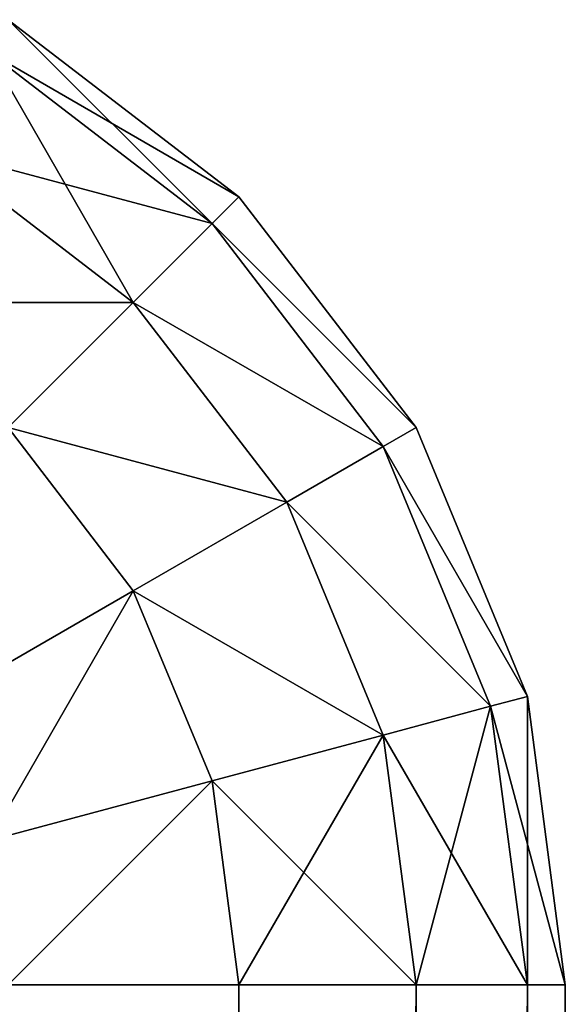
# Model space of a CAD drawing. Header units: centimetres. Extents: x -45 to 35, y -55 to 45.
# Tile 189 of 189: x 34.706 to 35, y 44.39 to 44.92. Entities that reach past the tile are written whole.
import ezdxf

# ---------------------------------------------------------------- set-up
doc = ezdxf.new("R2010")
doc.units = ezdxf.units.CM
doc.header["$LTSCALE"] = 2.54
doc.layers.get('0').update_dxf_attribs({"true_color": 0xff5454})

# ---------------------------------------------------------------- blocks, each defined once
blk = doc.blocks.new('Grupuj#4')
at = {"color": 7, "true_color": 0xfefefe}
for p, q in [((79.7, 99.91962, 3.9), (79.82426, 99.82426, 3.9)), ((79.7, 99.91962, 0.6), (79.82426, 99.82426, 0.6)), ((79.7, 99.91962, 0.6), (79.82426, 99.82426, 0.6)), ((79.7, 99.91962, 3.9), (79.82426, 99.82426, 3.9)), ((79.68978, 99.90191, 0.44471), (79.80981, 99.80981, 0.44471)), ((79.68978, 99.90191, 0.44471), (79.80981, 99.80981, 0.44471)), ((79.68978, 99.90191, 4.05529), (79.80981, 99.80981, 4.05529)), ((79.68978, 99.90191, 4.05529), (79.80981, 99.80981, 4.05529)), ((79.65981, 99.85, 0.3), (79.76742, 99.76742, 0.3)), ((79.65981, 99.85, 0.3), (79.76742, 99.76742, 0.3)), ((79.65981, 99.85, 4.2), (79.76742, 99.76742, 4.2)), ((79.65981, 99.85, 4.2), (79.76742, 99.76742, 4.2)), ((79.82426, 99.82426, 0.6), (79.80981, 99.80981, 0.44471)), ((79.82426, 99.82426, 0.6), (79.80981, 99.80981, 0.44471)), ((79.82426, 99.82426, 3.9), (79.80981, 99.80981, 4.05529)), ((79.82426, 99.82426, 3.9), (79.80981, 99.80981, 4.05529)), ((79.82426, 99.82426, 3.9), (79.82426, 99.82426, 0.6)), ((79.82426, 99.82426, 3.9), (79.82426, 99.82426, 0.6)), ((79.82426, 99.82426, 3.9), (79.91962, 99.7, 3.9)), ((79.82426, 99.82426, 0.6), (79.91962, 99.7, 0.6)), ((79.82426, 99.82426, 0.6), (79.91962, 99.7, 0.6)), ((79.82426, 99.82426, 3.9), (79.91962, 99.7, 3.9)), ((79.80981, 99.80981, 0.44471), (79.76742, 99.76742, 0.3)), ((79.80981, 99.80981, 0.44471), (79.76742, 99.76742, 0.3)), ((79.80981, 99.80981, 4.05529), (79.76742, 99.76742, 4.2)), ((79.80981, 99.80981, 4.05529), (79.76742, 99.76742, 4.2)), ((79.80981, 99.80981, 0.44471), (79.90191, 99.68978, 0.44471)), ((79.80981, 99.80981, 0.44471), (79.90191, 99.68978, 0.44471)), ((79.80981, 99.80981, 4.05529), (79.90191, 99.68978, 4.05529)), ((79.80981, 99.80981, 4.05529), (79.90191, 99.68978, 4.05529)), ((79.76742, 99.76742, 0.3), (79.7, 99.7, 0.17574)), ((79.76742, 99.76742, 0.3), (79.7, 99.7, 0.17574)), ((79.76742, 99.76742, 4.2), (79.7, 99.7, 4.32426)), ((79.76742, 99.76742, 4.2), (79.7, 99.7, 4.32426)), ((79.76742, 99.76742, 0.3), (79.85, 99.65981, 0.3)), ((79.76742, 99.76742, 0.3), (79.85, 99.65981, 0.3)), ((79.76742, 99.76742, 4.2), (79.85, 99.65981, 4.2)), ((79.76742, 99.76742, 4.2), (79.85, 99.65981, 4.2)), ((79.7, 99.7, 0.17574), (79.76742, 99.61213, 0.17574)), ((79.7, 99.7, 0.17574), (79.76742, 99.61213, 0.17574)), ((79.7, 99.7, 4.32426), (79.76742, 99.61213, 4.32426)), ((79.7, 99.7, 4.32426), (79.76742, 99.61213, 4.32426)), ((79.91962, 99.7, 0.6), (79.90191, 99.68978, 0.44471)), ((79.91962, 99.7, 0.6), (79.90191, 99.68978, 0.44471)), ((79.91962, 99.7, 3.9), (79.90191, 99.68978, 4.05529)), ((79.91962, 99.7, 3.9), (79.90191, 99.68978, 4.05529)), ((79.91962, 99.7, 3.9), (79.91962, 99.7, 0.6)), ((79.91962, 99.7, 3.9), (79.91962, 99.7, 0.6)), ((79.91962, 99.7, 3.9), (79.97956, 99.55529, 3.9)), ((79.91962, 99.7, 0.6), (79.97956, 99.55529, 0.6)), ((79.91962, 99.7, 0.6), (79.97956, 99.55529, 0.6)), ((79.91962, 99.7, 3.9), (79.97956, 99.55529, 3.9)), ((79.90191, 99.68978, 0.44471), (79.85, 99.65981, 0.3)), ((79.90191, 99.68978, 0.44471), (79.85, 99.65981, 0.3)), ((79.90191, 99.68978, 4.05529), (79.85, 99.65981, 4.2)), ((79.90191, 99.68978, 4.05529), (79.85, 99.65981, 4.2)), ((79.90191, 99.68978, 0.44471), (79.95981, 99.55, 0.44471)), ((79.90191, 99.68978, 0.44471), (79.95981, 99.55, 0.44471)), ((79.90191, 99.68978, 4.05529), (79.95981, 99.55, 4.05529)), ((79.90191, 99.68978, 4.05529), (79.95981, 99.55, 4.05529)), ((79.85, 99.65981, 0.3), (79.76742, 99.61213, 0.17574)), ((79.85, 99.65981, 0.3), (79.76742, 99.61213, 0.17574)), ((79.85, 99.65981, 4.2), (79.76742, 99.61213, 4.32426)), ((79.85, 99.65981, 4.2), (79.76742, 99.61213, 4.32426)), ((79.85, 99.65981, 0.3), (79.90191, 99.53449, 0.3)), ((79.85, 99.65981, 0.3), (79.90191, 99.53449, 0.3)), ((79.85, 99.65981, 4.2), (79.90191, 99.53449, 4.2)), ((79.85, 99.65981, 4.2), (79.90191, 99.53449, 4.2)), ((79.76742, 99.61213, 0.17574), (79.65981, 99.55, 0.08038)), ((79.76742, 99.61213, 0.17574), (79.65981, 99.55, 0.08038)), ((79.76742, 99.61213, 4.32426), (79.65981, 99.55, 4.41962)), ((79.76742, 99.61213, 4.32426), (79.65981, 99.55, 4.41962)), ((79.76742, 99.61213, 0.17574), (79.80981, 99.50981, 0.17574)), ((79.76742, 99.61213, 0.17574), (79.80981, 99.50981, 0.17574)), ((79.76742, 99.61213, 4.32426), (79.80981, 99.50981, 4.32426)), ((79.76742, 99.61213, 4.32426), (79.80981, 99.50981, 4.32426)), ((79.97956, 99.55529, 0.6), (79.95981, 99.55, 0.44471)), ((79.97956, 99.55529, 0.6), (79.95981, 99.55, 0.44471)), ((79.97956, 99.55529, 3.9), (79.95981, 99.55, 4.05529)), ((79.97956, 99.55529, 3.9), (79.95981, 99.55, 4.05529)), ((79.97956, 99.55529, 0.6), (80, 99.4, 0.6)), ((79.97956, 99.55529, 3.9), (79.97956, 99.55529, 0.6)), ((79.97956, 99.55529, 3.9), (79.97956, 99.55529, 0.6)), ((79.97956, 99.55529, 3.9), (80, 99.4, 3.9)), ((79.97956, 99.55529, 0.6), (80, 99.4, 0.6)), ((79.97956, 99.55529, 3.9), (80, 99.4, 3.9)), ((79.95981, 99.55, 0.44471), (79.90191, 99.53449, 0.3)), ((79.95981, 99.55, 0.44471), (79.90191, 99.53449, 0.3)), ((79.95981, 99.55, 4.05529), (79.90191, 99.53449, 4.2)), ((79.95981, 99.55, 4.05529), (79.90191, 99.53449, 4.2)), ((79.95981, 99.55, 0.44471), (79.97956, 99.4, 0.44471)), ((79.95981, 99.55, 0.44471), (79.97956, 99.4, 0.44471)), ((79.95981, 99.55, 4.05529), (79.97956, 99.4, 4.05529)), ((79.95981, 99.55, 4.05529), (79.97956, 99.4, 4.05529)), ((79.90191, 99.53449, 0.3), (79.80981, 99.50981, 0.17574)), ((79.90191, 99.53449, 0.3), (79.80981, 99.50981, 0.17574)), ((79.90191, 99.53449, 4.2), (79.80981, 99.50981, 4.32426)), ((79.90191, 99.53449, 4.2), (79.80981, 99.50981, 4.32426)), ((79.90191, 99.53449, 0.3), (79.91962, 99.4, 0.3)), ((79.90191, 99.53449, 0.3), (79.91962, 99.4, 0.3)), ((79.90191, 99.53449, 4.2), (79.91962, 99.4, 4.2)), ((79.90191, 99.53449, 4.2), (79.91962, 99.4, 4.2)), ((79.80981, 99.50981, 0.17574), (79.68978, 99.47765, 0.08038)), ((79.80981, 99.50981, 0.17574), (79.68978, 99.47765, 0.08038)), ((79.80981, 99.50981, 4.32426), (79.68978, 99.47765, 4.41962)), ((79.80981, 99.50981, 4.32426), (79.68978, 99.47765, 4.41962)), ((79.80981, 99.50981, 0.17574), (79.82426, 99.4, 0.17574)), ((79.80981, 99.50981, 0.17574), (79.82426, 99.4, 0.17574)), ((79.80981, 99.50981, 4.32426), (79.82426, 99.4, 4.32426)), ((79.80981, 99.50981, 4.32426), (79.82426, 99.4, 4.32426)), ((79.82426, 99.4, 0.17574), (79.7, 99.4, 0.08038)), ((79.82426, 99.4, 4.32426), (79.7, 99.4, 4.41962)), ((79.82426, 99.4, 0.17574), (79.7, 99.4, 0.08038)), ((79.82426, 99.4, 4.32426), (79.7, 99.4, 4.41962)), ((79.82426, 0.6, 0.17574), (79.82426, 99.4, 0.17574)), ((79.82426, 0.6, 0.17574), (79.82426, 99.4, 0.17574)), ((79.91962, 99.4, 0.3), (79.82426, 99.4, 0.17574)), ((79.82426, 0.6, 4.32426), (79.82426, 99.4, 4.32426)), ((79.82426, 0.6, 4.32426), (79.82426, 99.4, 4.32426)), ((79.91962, 99.4, 4.2), (79.82426, 99.4, 4.32426)), ((79.91962, 99.4, 0.3), (79.82426, 99.4, 0.17574)), ((79.91962, 99.4, 4.2), (79.82426, 99.4, 4.32426)), ((79.91962, 0.6, 0.3), (79.91962, 99.4, 0.3)), ((79.97956, 99.4, 0.44471), (79.91962, 99.4, 0.3)), ((79.91962, 0.6, 0.3), (79.91962, 99.4, 0.3)), ((79.91962, 0.6, 4.2), (79.91962, 99.4, 4.2)), ((79.91962, 0.6, 4.2), (79.91962, 99.4, 4.2)), ((79.97956, 99.4, 4.05529), (79.91962, 99.4, 4.2)), ((79.97956, 99.4, 0.44471), (79.91962, 99.4, 0.3)), ((79.97956, 99.4, 4.05529), (79.91962, 99.4, 4.2)), ((80, 99.4, 0.6), (79.97956, 99.4, 0.44471)), ((79.97956, 0.6, 0.44471), (79.97956, 99.4, 0.44471)), ((79.97956, 0.6, 0.44471), (79.97956, 99.4, 0.44471)), ((80, 99.4, 0.6), (79.97956, 99.4, 0.44471)), ((79.97956, 0.6, 4.05529), (79.97956, 99.4, 4.05529)), ((80, 99.4, 3.9), (79.97956, 99.4, 4.05529)), ((79.97956, 0.6, 4.05529), (79.97956, 99.4, 4.05529)), ((80, 99.4, 3.9), (79.97956, 99.4, 4.05529)), ((80, 99.4, 3.9), (80, 99.4, 0.6)), ((80, 0.6, 0.6), (80, 99.4, 0.6)), ((80, 0.6, 3.9), (80, 99.4, 3.9)), ((80, 99.4, 3.9), (80, 99.4, 0.6)), ((80, 0.6, 3.9), (80, 99.4, 3.9)), ((80, 0.6, 0.6), (80, 99.4, 0.6))]:
    blk.add_line(p, q, dxfattribs=at)
mesh = blk.add_polyface(dxfattribs=at)
corners = [(79.7, 99.91962, 0.6), (79.80981, 99.80981, 0.44471), (79.68978, 99.90191, 0.44471), (79.82426, 99.82426, 0.6)]
mesh.append_faces([[corners[k] for k in face] for face in [(0, 1, 2), (1, 0, 3)]], dxfattribs={"vtx0": -1, "color": 7})
mesh = blk.add_polyface(dxfattribs=at)
corners = [(79.68978, 99.90191, 4.05529), (79.82426, 99.82426, 3.9), (79.7, 99.91962, 3.9), (79.80981, 99.80981, 4.05529)]
mesh.append_faces([[corners[k] for k in face] for face in [(0, 1, 2), (1, 0, 3)]], dxfattribs={"vtx0": -1, "color": 7})
mesh = blk.add_polyface(dxfattribs=at)
corners = [(79.7, 99.91962, 3.9), (79.82426, 99.82426, 0.6), (79.7, 99.91962, 0.6), (79.82426, 99.82426, 3.9)]
mesh.append_faces([[corners[k] for k in face] for face in [(0, 1, 2), (1, 0, 3)]], dxfattribs={"vtx0": -1, "color": 7})
mesh = blk.add_polyface(dxfattribs=at)
corners = [(79.68978, 99.90191, 0.44471), (79.76742, 99.76742, 0.3), (79.65981, 99.85, 0.3), (79.80981, 99.80981, 0.44471)]
mesh.append_faces([[corners[k] for k in face] for face in [(0, 1, 2), (1, 0, 3)]], dxfattribs={"vtx0": -1, "color": 7})
mesh = blk.add_polyface(dxfattribs=at)
corners = [(79.65981, 99.85, 4.2), (79.80981, 99.80981, 4.05529), (79.68978, 99.90191, 4.05529), (79.76742, 99.76742, 4.2)]
mesh.append_faces([[corners[k] for k in face] for face in [(0, 1, 2), (1, 0, 3)]], dxfattribs={"vtx0": -1, "color": 7})
mesh = blk.add_polyface(dxfattribs=at)
corners = [(79.65981, 99.85, 0.3), (79.7, 99.7, 0.17574), (79.61213, 99.76742, 0.17574), (79.76742, 99.76742, 0.3)]
mesh.append_faces([[corners[k] for k in face] for face in [(0, 1, 2), (1, 0, 3)]], dxfattribs={"vtx0": -1, "color": 7})
mesh = blk.add_polyface(dxfattribs=at)
corners = [(79.61213, 99.76742, 4.32426), (79.76742, 99.76742, 4.2), (79.65981, 99.85, 4.2), (79.7, 99.7, 4.32426)]
mesh.append_faces([[corners[k] for k in face] for face in [(0, 1, 2), (1, 0, 3)]], dxfattribs={"vtx0": -1, "color": 7})
mesh = blk.add_polyface(dxfattribs=at)
corners = [(79.80981, 99.80981, 0.44471), (79.91962, 99.7, 0.6), (79.90191, 99.68978, 0.44471), (79.82426, 99.82426, 0.6)]
mesh.append_faces([[corners[k] for k in face] for face in [(0, 1, 2), (1, 0, 3)]], dxfattribs={"vtx0": -1, "color": 7})
mesh = blk.add_polyface(dxfattribs=at)
corners = [(79.91962, 99.7, 3.9), (79.80981, 99.80981, 4.05529), (79.90191, 99.68978, 4.05529), (79.82426, 99.82426, 3.9)]
mesh.append_faces([[corners[k] for k in face] for face in [(0, 1, 2), (1, 0, 3)]], dxfattribs={"vtx0": -1, "color": 7})
mesh = blk.add_polyface(dxfattribs=at)
corners = [(79.82426, 99.82426, 0.6), (79.91962, 99.7, 3.9), (79.91962, 99.7, 0.6), (79.82426, 99.82426, 3.9)]
mesh.append_faces([[corners[k] for k in face] for face in [(0, 1, 2), (1, 0, 3)]], dxfattribs={"vtx0": -1, "color": 7})
mesh = blk.add_polyface(dxfattribs=at)
corners = [(79.76742, 99.76742, 0.3), (79.90191, 99.68978, 0.44471), (79.85, 99.65981, 0.3), (79.80981, 99.80981, 0.44471)]
mesh.append_faces([[corners[k] for k in face] for face in [(0, 1, 2), (1, 0, 3)]], dxfattribs={"vtx0": -1, "color": 7})
mesh = blk.add_polyface(dxfattribs=at)
corners = [(79.90191, 99.68978, 4.05529), (79.76742, 99.76742, 4.2), (79.85, 99.65981, 4.2), (79.80981, 99.80981, 4.05529)]
mesh.append_faces([[corners[k] for k in face] for face in [(0, 1, 2), (1, 0, 3)]], dxfattribs={"vtx0": -1, "color": 7})
mesh = blk.add_polyface(dxfattribs=at)
corners = [(79.7, 99.7, 0.17574), (79.85, 99.65981, 0.3), (79.76742, 99.61213, 0.17574), (79.76742, 99.76742, 0.3)]
mesh.append_faces([[corners[k] for k in face] for face in [(0, 1, 2), (1, 0, 3)]], dxfattribs={"vtx0": -1, "color": 7})
mesh = blk.add_polyface(dxfattribs=at)
corners = [(79.85, 99.65981, 4.2), (79.7, 99.7, 4.32426), (79.76742, 99.61213, 4.32426), (79.76742, 99.76742, 4.2)]
mesh.append_faces([[corners[k] for k in face] for face in [(0, 1, 2), (1, 0, 3)]], dxfattribs={"vtx0": -1, "color": 7})
mesh = blk.add_polyface(dxfattribs=at)
corners = [(79.7, 99.7, 0.17574), (79.65981, 99.55, 0.08038), (79.61213, 99.61213, 0.08038), (79.76742, 99.61213, 0.17574)]
mesh.append_faces([[corners[k] for k in face] for face in [(0, 1, 2), (1, 0, 3)]], dxfattribs={"vtx0": -1, "color": 7})
mesh = blk.add_polyface(dxfattribs=at)
corners = [(79.65981, 99.55, 4.41962), (79.7, 99.7, 4.32426), (79.61213, 99.61213, 4.41962), (79.76742, 99.61213, 4.32426)]
mesh.append_faces([[corners[k] for k in face] for face in [(0, 1, 2), (1, 0, 3)]], dxfattribs={"vtx0": -1, "color": 7})
mesh = blk.add_polyface(dxfattribs=at)
corners = [(79.90191, 99.68978, 0.44471), (79.97956, 99.55529, 0.6), (79.95981, 99.55, 0.44471), (79.91962, 99.7, 0.6)]
mesh.append_faces([[corners[k] for k in face] for face in [(0, 1, 2), (1, 0, 3)]], dxfattribs={"vtx0": -1, "color": 7})
mesh = blk.add_polyface(dxfattribs=at)
corners = [(79.97956, 99.55529, 3.9), (79.90191, 99.68978, 4.05529), (79.95981, 99.55, 4.05529), (79.91962, 99.7, 3.9)]
mesh.append_faces([[corners[k] for k in face] for face in [(0, 1, 2), (1, 0, 3)]], dxfattribs={"vtx0": -1, "color": 7})
mesh = blk.add_polyface(dxfattribs=at)
corners = [(79.91962, 99.7, 0.6), (79.97956, 99.55529, 3.9), (79.97956, 99.55529, 0.6), (79.91962, 99.7, 3.9)]
mesh.append_faces([[corners[k] for k in face] for face in [(0, 1, 2), (1, 0, 3)]], dxfattribs={"vtx0": -1, "color": 7})
mesh = blk.add_polyface(dxfattribs=at)
corners = [(79.85, 99.65981, 0.3), (79.95981, 99.55, 0.44471), (79.90191, 99.53449, 0.3), (79.90191, 99.68978, 0.44471)]
mesh.append_faces([[corners[k] for k in face] for face in [(0, 1, 2), (1, 0, 3)]], dxfattribs={"vtx0": -1, "color": 7})
mesh = blk.add_polyface(dxfattribs=at)
corners = [(79.95981, 99.55, 4.05529), (79.85, 99.65981, 4.2), (79.90191, 99.53449, 4.2), (79.90191, 99.68978, 4.05529)]
mesh.append_faces([[corners[k] for k in face] for face in [(0, 1, 2), (1, 0, 3)]], dxfattribs={"vtx0": -1, "color": 7})
mesh = blk.add_polyface(dxfattribs=at)
corners = [(79.76742, 99.61213, 0.17574), (79.90191, 99.53449, 0.3), (79.80981, 99.50981, 0.17574), (79.85, 99.65981, 0.3)]
mesh.append_faces([[corners[k] for k in face] for face in [(0, 1, 2), (1, 0, 3)]], dxfattribs={"vtx0": -1, "color": 7})
mesh = blk.add_polyface(dxfattribs=at)
corners = [(79.90191, 99.53449, 4.2), (79.76742, 99.61213, 4.32426), (79.80981, 99.50981, 4.32426), (79.85, 99.65981, 4.2)]
mesh.append_faces([[corners[k] for k in face] for face in [(0, 1, 2), (1, 0, 3)]], dxfattribs={"vtx0": -1, "color": 7})
mesh = blk.add_polyface(dxfattribs=at)
corners = [(79.76742, 99.61213, 0.17574), (79.68978, 99.47765, 0.08038), (79.65981, 99.55, 0.08038), (79.80981, 99.50981, 0.17574)]
mesh.append_faces([[corners[k] for k in face] for face in [(0, 1, 2), (1, 0, 3)]], dxfattribs={"vtx0": -1, "color": 7})
mesh = blk.add_polyface(dxfattribs=at)
corners = [(79.68978, 99.47765, 4.41962), (79.76742, 99.61213, 4.32426), (79.65981, 99.55, 4.41962), (79.80981, 99.50981, 4.32426)]
mesh.append_faces([[corners[k] for k in face] for face in [(0, 1, 2), (1, 0, 3)]], dxfattribs={"vtx0": -1, "color": 7})
mesh = blk.add_polyface(dxfattribs=at)
corners = [(79.95981, 99.55, 0.44471), (80, 99.4, 0.6), (79.97956, 99.4, 0.44471), (79.97956, 99.55529, 0.6)]
mesh.append_faces([[corners[k] for k in face] for face in [(0, 1, 2), (1, 0, 3)]], dxfattribs={"vtx0": -1, "color": 7})
mesh = blk.add_polyface(dxfattribs=at)
corners = [(79.97956, 99.55529, 3.9), (79.97956, 99.4, 4.05529), (80, 99.4, 3.9), (79.95981, 99.55, 4.05529)]
mesh.append_faces([[corners[k] for k in face] for face in [(0, 1, 2), (1, 0, 3)]], dxfattribs={"vtx0": -1, "color": 7})
mesh = blk.add_polyface(dxfattribs=at)
corners = [(79.97956, 99.55529, 0.6), (80, 99.4, 3.9), (80, 99.4, 0.6), (79.97956, 99.55529, 3.9)]
mesh.append_faces([[corners[k] for k in face] for face in [(0, 1, 2), (1, 0, 3)]], dxfattribs={"vtx0": -1, "color": 7})
mesh = blk.add_polyface(dxfattribs=at)
corners = [(79.90191, 99.53449, 0.3), (79.97956, 99.4, 0.44471), (79.91962, 99.4, 0.3), (79.95981, 99.55, 0.44471)]
mesh.append_faces([[corners[k] for k in face] for face in [(0, 1, 2), (1, 0, 3)]], dxfattribs={"vtx0": -1, "color": 7})
mesh = blk.add_polyface(dxfattribs=at)
corners = [(79.95981, 99.55, 4.05529), (79.91962, 99.4, 4.2), (79.97956, 99.4, 4.05529), (79.90191, 99.53449, 4.2)]
mesh.append_faces([[corners[k] for k in face] for face in [(0, 1, 2), (1, 0, 3)]], dxfattribs={"vtx0": -1, "color": 7})
mesh = blk.add_polyface(dxfattribs=at)
corners = [(79.80981, 99.50981, 0.17574), (79.91962, 99.4, 0.3), (79.82426, 99.4, 0.17574), (79.90191, 99.53449, 0.3)]
mesh.append_faces([[corners[k] for k in face] for face in [(0, 1, 2), (1, 0, 3)]], dxfattribs={"vtx0": -1, "color": 7})
mesh = blk.add_polyface(dxfattribs=at)
corners = [(79.90191, 99.53449, 4.2), (79.82426, 99.4, 4.32426), (79.91962, 99.4, 4.2), (79.80981, 99.50981, 4.32426)]
mesh.append_faces([[corners[k] for k in face] for face in [(0, 1, 2), (1, 0, 3)]], dxfattribs={"vtx0": -1, "color": 7})
mesh = blk.add_polyface(dxfattribs=at)
corners = [(79.80981, 99.50981, 0.17574), (79.7, 99.4, 0.08038), (79.68978, 99.47765, 0.08038), (79.82426, 99.4, 0.17574)]
mesh.append_faces([[corners[k] for k in face] for face in [(0, 1, 2), (1, 0, 3)]], dxfattribs={"vtx0": -1, "color": 7})
mesh = blk.add_polyface(dxfattribs=at)
corners = [(79.7, 99.4, 4.41962), (79.80981, 99.50981, 4.32426), (79.68978, 99.47765, 4.41962), (79.82426, 99.4, 4.32426)]
mesh.append_faces([[corners[k] for k in face] for face in [(0, 1, 2), (1, 0, 3)]], dxfattribs={"vtx0": -1, "color": 7})
mesh = blk.add_polyface(dxfattribs=at)
corners = [(79.82426, 99.4, 0.17574), (79.7, 0.6, 0.08038), (79.7, 99.4, 0.08038), (79.82426, 0.6, 0.17574)]
mesh.append_faces([[corners[k] for k in face] for face in [(0, 1, 2), (1, 0, 3)]], dxfattribs={"vtx0": -1, "color": 7})
mesh = blk.add_polyface(dxfattribs=at)
corners = [(79.82426, 0.6, 4.32426), (79.7, 99.4, 4.41962), (79.7, 0.6, 4.41962), (79.82426, 99.4, 4.32426)]
mesh.append_faces([[corners[k] for k in face] for face in [(0, 1, 2), (1, 0, 3)]], dxfattribs={"vtx0": -1, "color": 7})
mesh = blk.add_polyface(dxfattribs=at)
corners = [(79.82426, 99.4, 0.17574), (79.91962, 0.6, 0.3), (79.82426, 0.6, 0.17574), (79.91962, 99.4, 0.3)]
mesh.append_faces([[corners[k] for k in face] for face in [(0, 1, 2), (1, 0, 3)]], dxfattribs={"vtx0": -1, "color": 7})
mesh = blk.add_polyface(dxfattribs=at)
corners = [(79.91962, 99.4, 4.2), (79.82426, 0.6, 4.32426), (79.91962, 0.6, 4.2), (79.82426, 99.4, 4.32426)]
mesh.append_faces([[corners[k] for k in face] for face in [(0, 1, 2), (1, 0, 3)]], dxfattribs={"vtx0": -1, "color": 7})
mesh = blk.add_polyface(dxfattribs=at)
corners = [(79.91962, 99.4, 0.3), (79.97956, 0.6, 0.44471), (79.91962, 0.6, 0.3), (79.97956, 99.4, 0.44471)]
mesh.append_faces([[corners[k] for k in face] for face in [(0, 1, 2), (1, 0, 3)]], dxfattribs={"vtx0": -1, "color": 7})
mesh = blk.add_polyface(dxfattribs=at)
corners = [(79.97956, 99.4, 4.05529), (79.91962, 0.6, 4.2), (79.97956, 0.6, 4.05529), (79.91962, 99.4, 4.2)]
mesh.append_faces([[corners[k] for k in face] for face in [(0, 1, 2), (1, 0, 3)]], dxfattribs={"vtx0": -1, "color": 7})
mesh = blk.add_polyface(dxfattribs=at)
corners = [(79.97956, 99.4, 0.44471), (80, 0.6, 0.6), (79.97956, 0.6, 0.44471), (80, 99.4, 0.6)]
mesh.append_faces([[corners[k] for k in face] for face in [(0, 1, 2), (1, 0, 3)]], dxfattribs={"vtx0": -1, "color": 7})
mesh = blk.add_polyface(dxfattribs=at)
corners = [(80, 99.4, 3.9), (79.97956, 0.6, 4.05529), (80, 0.6, 3.9), (79.97956, 99.4, 4.05529)]
mesh.append_faces([[corners[k] for k in face] for face in [(0, 1, 2), (1, 0, 3)]], dxfattribs={"vtx0": -1, "color": 7})
mesh = blk.add_polyface(dxfattribs=at)
corners = [(80, 99.4, 0.6), (80, 0.6, 3.9), (80, 0.6, 0.6), (80, 99.4, 3.9)]
mesh.append_faces([[corners[k] for k in face] for face in [(0, 1, 2), (1, 0, 3)]], dxfattribs={"vtx0": -1, "color": 7})
blk = doc.blocks.new('Oltens Superior brodzik prostok_tny 100x80 cm akrylowy bia_y 15002000')
at = {"color": 0}
blk.add_blockref('Grupuj#4', (0, -10), dxfattribs=at)

msp = doc.modelspace()

# ---------------------------------------------------------------- block references
at = {"color": 0}
msp.add_blockref('Oltens Superior brodzik prostok_tny 100x80 cm akrylowy bia_y 15002000', (-45, -45, -2.25), dxfattribs=at)

doc.saveas('drawing.dxf')
